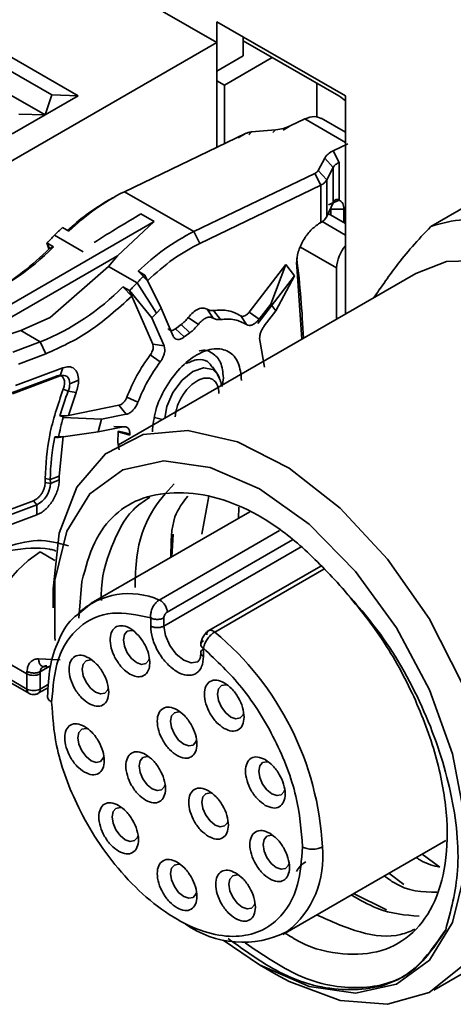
# Model space of a CAD drawing. Header units: millimetres. Extents: x 0 to 420, y 0 to 297.
# Tile 84 of 119: x 300.04 to 304.68, y 104.65 to 115.21. Entities that reach past the tile are written whole.
import ezdxf

# ---------------------------------------------------------------- set-up
doc = ezdxf.new("R2010")
doc.units = ezdxf.units.MM

msp = doc.modelspace()

# ---------------------------------------------------------------- linework, layer by layer
at = {"color": 7, "linetype": 'Continuous', "lineweight": 35}
for p, q in [((300.639, 115.8333), (302.148, 114.9622)), ((303.5268, 114.3907), (302.148, 115.1867)), ((302.148, 115.1867), (302.148, 114.9622)), ((302.148, 114.9622), (297.3396, 112.1864)), ((299.6377, 114.9826), (300.663, 114.3907)), ((302.148, 114.9622), (302.148, 113.8399)), ((302.4308, 115.0234), (302.4308, 114.8193)), ((303.4561, 114.3907), (302.4308, 114.9826)), ((300.3802, 114.4009), (299.567, 114.8704)), ((299.2842, 114.7785), (300.3095, 114.1866)), ((302.4308, 114.8193), (302.148, 114.656)), ((302.7428, 114.8025), (302.2294, 114.5061)), ((302.148, 114.5531), (302.2294, 114.5061)), ((302.2294, 114.5061), (302.2294, 113.8791)), ((303.2194, 114.1616), (303.2194, 114.5273)), ((300.3802, 114.4009), (300.3095, 114.1866)), ((300.663, 114.3907), (300.3095, 114.1866)), ((300.663, 114.3907), (300.3802, 114.4009)), ((303.5268, 112.0539), (303.5268, 114.3907)), ((300.3095, 114.1866), (299.9559, 113.9825)), ((300.3095, 114.1866), (300.0266, 114.1968)), ((302.9352, 114.0687), (303.0908, 114.1435)), ((303.5268, 114.0009), (303.2667, 114.1511)), ((302.4895, 113.9753), (302.5213, 114.0043)), ((302.5213, 114.0043), (302.7783, 114.0283)), ((302.7783, 114.0283), (302.7465, 113.9993)), ((302.9352, 114.0687), (302.8586, 114.0247)), ((302.454, 113.987), (301.1581, 113.3641)), ((302.3774, 113.9431), (302.454, 113.987)), ((303.5504, 113.8781), (303.3948, 113.8033)), ((303.3948, 113.8033), (303.4596, 113.6777)), ((303.3042, 113.7247), (303.2353, 113.5921)), ((303.3949, 113.625), (303.3042, 113.7247)), ((303.2353, 113.5921), (303.326, 113.4924)), ((303.326, 113.4924), (303.3949, 113.625)), ((303.3949, 113.246), (303.3949, 113.625)), ((303.4596, 113.6777), (303.4596, 113.2716)), ((303.1965, 113.5584), (301.9006, 112.9355)), ((303.2613, 113.4328), (303.1965, 113.5584)), ((303.326, 113.0977), (303.326, 113.4924)), ((303.2613, 113.4328), (301.9654, 112.8099)), ((303.2613, 113.033), (303.2613, 113.4328)), ((304.4396, 112.9898), (305.2174, 113.4389)), ((301.034, 113.2985), (300.9633, 113.2577)), ((301.9006, 112.9355), (301.1581, 113.3641)), ((303.4596, 113.2716), (303.3429, 113.2238)), ((303.3949, 113.246), (303.326, 113.0977)), ((303.3677, 113.114), (303.3677, 113.176)), ((303.5091, 113.176), (303.5091, 113.0324)), ((301.3348, 113.1251), (301.4762, 113.0435)), ((303.5268, 113.0221), (303.3408, 113.1295)), ((301.4762, 113.0435), (298.936, 111.5771)), ((300.5651, 112.94), (300.4944, 112.9808)), ((301.4762, 113.0435), (301.0847, 112.6767)), ((303.2613, 113.033), (303.2498, 113.0264)), ((303.2613, 113.033), (303.2501, 113.0265)), ((300.4103, 112.8966), (300.7175, 112.7192)), ((301.9654, 112.8099), (301.9006, 112.9355)), ((300.3993, 112.7734), (300.3286, 112.8142)), ((300.3549, 112.7535), (300.3286, 112.8142)), ((300.3286, 112.8142), (300.3501, 112.75)), ((300.3549, 112.7535), (300.3993, 112.7734)), ((301.0847, 112.6767), (299.2224, 111.6016)), ((301.0847, 112.6767), (300.9869, 112.5637)), ((300.3624, 112.0168), (300.9869, 112.5637)), ((300.9869, 112.5637), (301.2942, 112.3863)), ((302.4937, 112.0709), (302.8886, 112.582)), ((302.8886, 112.582), (302.7253, 112.1572)), ((302.8886, 112.582), (302.9819, 112.4624)), ((303.0046, 112.5605), (303.0024, 112.5977)), ((303.0046, 112.5605), (303.06, 111.7844)), ((303.4315, 112.5465), (303.4315, 111.9988)), ((304.2782, 112.4876), (301.0962, 110.6507)), ((301.3783, 112.4705), (301.3076, 112.5114)), ((301.3076, 112.5114), (301.4046, 112.4098)), ((301.5517, 112.1138), (301.3783, 112.4705)), ((302.9819, 112.4624), (302.5869, 111.9513)), ((302.7813, 112.0854), (302.9819, 112.4624)), ((301.2124, 112.3039), (301.1417, 112.3448)), ((301.1417, 112.3448), (301.2388, 112.2432)), ((301.2942, 112.3863), (301.5011, 112.0628)), ((301.4525, 112.013), (301.2124, 112.3039)), ((301.2124, 112.3039), (301.2388, 112.2432)), ((301.2388, 112.2432), (301.4622, 111.7282)), ((301.5517, 112.1138), (301.5011, 112.0628)), ((301.6818, 111.8137), (301.5517, 112.1138)), ((302.108, 112.0096), (302.0455, 112.1034)), ((302.7253, 112.1572), (302.6007, 111.9959)), ((302.7813, 112.0854), (302.7253, 112.1572)), ((300.0482, 111.8747), (300.3624, 112.0168)), ((301.5011, 112.0628), (301.4525, 112.013)), ((301.4525, 112.013), (301.5834, 111.7113)), ((301.8431, 112.0159), (301.9506, 111.9416)), ((302.1131, 112.0903), (302.1892, 111.9938)), ((302.467, 111.9395), (302.4045, 112.0333)), ((302.4937, 112.0709), (302.6007, 111.9959)), ((302.6566, 111.9242), (302.7813, 112.0854)), ((301.7051, 111.8946), (301.7664, 111.9405)), ((301.7051, 111.8946), (301.8001, 111.8073)), ((301.8586, 111.851), (301.7664, 111.9405)), ((299.2224, 111.6016), (300.0482, 111.8747)), ((300.0482, 111.8747), (300.2578, 111.7537)), ((301.8586, 111.851), (301.8001, 111.8073)), ((302.6134, 111.7517), (302.6065, 111.7912)), ((300.2578, 111.7537), (299.9631, 111.6436)), ((300.3163, 111.6254), (300.2578, 111.7537)), ((301.4672, 111.7008), (301.4622, 111.7282)), ((301.4622, 111.7282), (301.5834, 111.7113)), ((301.5834, 111.7113), (301.591, 111.6702)), ((302.6606, 111.4818), (302.6134, 111.7517)), ((300.0232, 111.5159), (300.3163, 111.6254)), ((301.5425, 111.5393), (301.4349, 111.6136)), ((299.991, 111.2862), (300.5, 111.4764)), ((300.4705, 111.3882), (300.5, 111.4764)), ((302.1554, 111.4075), (302.1037, 111.4874)), ((300.43, 111.3867), (299.9306, 111.2001)), ((299.9602, 111.1976), (300.4705, 111.3882)), ((302.1787, 111.356), (302.1573, 111.4045)), ((302.2041, 111.2768), (302.2187, 111.3696)), ((300.5735, 111.3059), (300.6679, 111.3422)), ((300.5572, 111.2253), (300.5038, 111.2481)), ((300.6415, 111.2112), (300.5572, 111.2253)), ((300.6415, 111.2112), (300.5592, 110.9664)), ((301.184, 111.1598), (301.3032, 111.1067)), ((300.5592, 110.9664), (301.1002, 111.0737)), ((301.1002, 111.0737), (301.1776, 110.9775)), ((300.4685, 110.9607), (300.5592, 110.9664)), ((300.4919, 110.9531), (300.4685, 110.9607)), ((300.4919, 110.9531), (300.5592, 110.9664)), ((300.5043, 110.9438), (300.4919, 110.9531)), ((300.9122, 110.9249), (300.5043, 110.9438)), ((301.1776, 110.9775), (300.9122, 110.9249)), ((300.9122, 110.9249), (300.8791, 110.7894)), ((300.8791, 110.7894), (301.1444, 110.842)), ((301.045, 110.8479), (301.1444, 110.842)), ((300.5041, 110.7407), (300.4134, 110.7349)), ((300.4367, 110.7273), (300.4134, 110.7349)), ((300.8791, 110.7894), (300.4515, 110.7275)), ((300.5041, 110.7407), (300.4597, 110.3134)), ((301.0873, 110.6756), (301.0932, 110.788)), ((301.0932, 110.788), (301.0937, 110.7984)), ((301.2167, 110.7521), (301.0932, 110.788)), ((301.2175, 110.7678), (301.0937, 110.7984)), ((301.2175, 110.7678), (301.2167, 110.7521)), ((300.4367, 110.7273), (300.4515, 110.7275)), ((301.1014, 110.595), (301.0873, 110.6756)), ((300.4597, 110.3134), (300.3653, 110.2771)), ((300.4597, 110.3134), (300.4601, 110.2752)), ((300.3095, 110.2878), (300.3099, 110.246)), ((300.3095, 110.2878), (300.3653, 110.2771)), ((300.3099, 110.246), (300.3657, 110.2368)), ((300.3657, 110.2368), (300.4601, 110.2752)), ((300.4601, 110.2752), (300.4602, 110.2696)), ((301.988, 109.6915), (302.0635, 110.0993)), ((296.6032, 108.713), (300.1855, 110.0516)), ((300.2194, 110.0071), (299.7695, 109.8389)), ((300.1855, 110.0516), (300.2194, 110.0071)), ((300.2216, 109.9007), (300.2194, 110.0071)), ((300.2216, 109.9007), (299.773, 109.733)), ((302.5009, 109.9317), (300.804, 108.9521)), ((302.3834, 109.9817), (302.3804, 109.8621)), ((301.6819, 109.6932), (301.6669, 109.4502)), ((300.4058, 109.5206), (300.4249, 109.5095)), ((303.2606, 109.3505), (302.0611, 108.658)), ((300.6715, 108.7923), (300.7038, 109.1864)), ((300.397, 109.1055), (300.397, 108.9014)), ((300.8054, 108.9529), (300.6587, 108.8315)), ((301.44, 108.7954), (301.44, 108.7077)), ((301.5815, 108.7077), (301.5815, 108.7954)), ((299.6554, 108.4607), (300.115, 108.1954)), ((302.0057, 108.3811), (302.0057, 108.4689)), ((300.2376, 108.3559), (300.4718, 108.3439)), ((300.2376, 108.3559), (300.2413, 108.3295)), ((300.115, 108.0321), (299.6554, 108.2974)), ((299.6761, 108.2516), (300.1357, 107.9863)), ((300.115, 108.0321), (300.115, 108.1954)), ((300.2564, 108.1954), (300.2568, 108.2184)), ((300.2564, 108.1954), (300.2564, 108.0321)), ((300.2568, 108.2184), (300.2585, 108.2279)), ((300.2951, 108.2743), (300.2768, 108.2638)), ((300.278, 108.2761), (300.3649, 108.2668)), ((300.2912, 108.2721), (300.2948, 108.2717)), ((300.2357, 107.9863), (300.3442, 108.0489)), ((304.4709, 104.8049), (307.6529, 106.6418)), ((302.8539, 105.4013), (304.6005, 106.4096)), ((304.3459, 106.2626), (304.5361, 106.124)), ((303.9899, 106.0571), (304.1504, 105.9362)), ((303.6138, 105.84), (303.9647, 105.6638)), ((302.6064, 105.0743), (302.7831, 104.9722))]:
    msp.add_line(p, q, dxfattribs=at)
at = {"color": 8, "linetype": 'Continuous', "lineweight": 35}
for p, q in [((303.0908, 114.1435), (303.5268, 113.8918)), ((303.3677, 113.176), (303.3635, 113.1785)), ((303.2778, 113.0435), (303.5268, 112.8997)), ((303.0439, 112.7702), (303.4315, 112.5465)), ((303.0043, 112.6099), (303.0046, 112.5605)), ((301.4797, 110.943), (301.5657, 110.9218)), ((302.8201, 109.7305), (301.5316, 108.9867)), ((302.9592, 109.6325), (301.6168, 108.8576)), ((300.4127, 109.4116), (300.2565, 109.5018)), ((303.0513, 109.5562), (301.5815, 108.7077)), ((302.1263, 108.6434), (303.2941, 109.3175)), ((300.3701, 108.2838), (300.2568, 108.2184)), ((300.3361, 108.0781), (300.2564, 108.0321))]:
    msp.add_line(p, q, dxfattribs=at)
at = {"color": 7, "linetype": 'Continuous', "lineweight": 35, "flags": 128}
for points in [[(303.3671, 113.1863), (303.3673, 113.1846), (303.3677, 113.176)], [(303.5091, 113.176), (303.4384, 113.176), (303.3925, 113.176), (303.3677, 113.176)], [(304.2782, 112.4876), (304.6098, 112.6153), (305.1193, 112.63), (305.6779, 112.4665), (306.2532, 112.1344), (306.8118, 111.6529), (307.3212, 111.0501), (307.7518, 110.3609), (308.0786, 109.6255), (308.2827, 108.8866), (308.352, 108.187)], [(300.5735, 111.3059), (300.5716, 111.3298), (300.566, 111.3508), (300.5568, 111.3683), (300.5444, 111.3816), (300.529, 111.3905), (300.5112, 111.3946), (300.4915, 111.3939), (300.4705, 111.3882)], [(302.1554, 111.4075), (302.1691, 111.3823), (302.1778, 111.3599)], [(302.7831, 104.9722), (302.9223, 104.8965), (303.468, 104.6926), (303.9768, 104.6523), (304.4212, 104.7778), (304.7774, 105.0624), (305.0261, 105.4906), (305.1539, 106.0395), (305.1539, 106.6793), (305.0261, 107.3757), (304.7774, 108.0911), (304.4212, 108.7869), (303.9768, 109.4256), (303.468, 109.9727), (302.9223, 110.3988), (302.3691, 110.681), (301.8383, 110.8039), (301.3584, 110.761), (300.9554, 110.5546), (300.6509, 110.1957), (300.4614, 109.7039), (300.397, 109.1055), (300.397, 109.1055)], [(302.6068, 110.1774), (302.0779, 110.4086), (301.5799, 110.478), (301.1414, 110.3816), (300.7882, 110.1251), (300.5406, 109.7233), (300.4132, 109.1996), (300.4132, 108.5845), (300.4166, 108.5512)], [(302.2154, 105.3403), (302.6068, 105.074), (303.1356, 104.8429), (303.6337, 104.7735), (304.0721, 104.8699), (304.4253, 105.1264), (304.6729, 105.5281), (304.8004, 106.0518), (304.8004, 106.667), (304.6729, 107.3378), (304.4253, 108.0254), (304.0721, 108.6898), (303.6337, 109.2923), (303.1356, 109.798), (302.6068, 110.1774), (302.6068, 110.1774)], [(301.2887, 108.3149), (301.2346, 108.3586), (301.1887, 108.4205), (301.158, 108.4912), (301.1473, 108.5599), (301.158, 108.6162), (301.1887, 108.6515), (301.2346, 108.6604), (301.2582, 108.6553)], [(300.8489, 107.9986), (300.7948, 108.0423), (300.7489, 108.1041), (300.7183, 108.1748), (300.7075, 108.2435), (300.7183, 108.2998), (300.7489, 108.3351), (300.7948, 108.344), (300.8114, 108.341)], [(301.4263, 108.361), (301.4194, 108.3403), (301.3887, 108.305), (301.3428, 108.2961), (301.2887, 108.3149)], [(300.9858, 108.0418), (300.9796, 108.024), (300.9489, 107.9887), (300.903, 107.9798), (300.8489, 107.9986)], [(302.2985, 107.732), (302.2443, 107.7757), (302.1985, 107.8376), (302.1678, 107.9083), (302.157, 107.977), (302.1678, 108.0332), (302.1985, 108.0685), (302.2443, 108.0774), (302.2609, 108.0744)], [(301.7936, 107.4421), (301.7395, 107.4858), (301.6936, 107.5476), (301.6629, 107.6183), (301.6522, 107.687), (301.6629, 107.7433), (301.6936, 107.7786), (301.7395, 107.7875), (301.756, 107.7845)], [(302.4351, 107.7742), (302.4291, 107.7574), (302.3985, 107.7221), (302.3526, 107.7132), (302.2985, 107.732)], [(300.8021, 107.2639), (300.7479, 107.3076), (300.7021, 107.3695), (300.6714, 107.4402), (300.6606, 107.5089), (300.6714, 107.5652), (300.7021, 107.6004), (300.7479, 107.6094), (300.7645, 107.6064)], [(301.9305, 107.4853), (301.9242, 107.4675), (301.8936, 107.4322), (301.8477, 107.4233), (301.7936, 107.4421)], [(300.9389, 107.3072), (300.9327, 107.2893), (300.9021, 107.254), (300.8562, 107.2451), (300.8021, 107.2639)], [(301.4568, 106.9629), (301.4027, 107.0065), (301.3568, 107.0684), (301.3261, 107.1391), (301.3154, 107.2078), (301.3261, 107.2641), (301.3568, 107.2994), (301.4027, 107.3083), (301.4192, 107.3053)], [(302.7383, 106.9079), (302.6841, 106.9516), (302.6383, 107.0134), (302.6076, 107.0841), (302.5968, 107.1528), (302.6076, 107.2091), (302.6383, 107.2444), (302.6841, 107.2533), (302.7007, 107.2503)], [(301.5937, 107.0061), (301.5874, 106.9883), (301.5568, 106.953), (301.5109, 106.9441), (301.4568, 106.9629)], [(302.8751, 106.9511), (302.8689, 106.9333), (302.8383, 106.898), (302.7924, 106.8891), (302.7383, 106.9079)], [(302.1304, 106.574), (302.0763, 106.6177), (302.0304, 106.6796), (301.9997, 106.7502), (301.989, 106.819), (301.9997, 106.8752), (302.0304, 106.9105), (302.0763, 106.9194), (302.0928, 106.9164)], [(301.1676, 106.4166), (301.1135, 106.4603), (301.0676, 106.5222), (301.037, 106.5928), (301.0262, 106.6615), (301.037, 106.7178), (301.0676, 106.7531), (301.1135, 106.762), (301.1301, 106.759)], [(302.2673, 106.6172), (302.261, 106.5994), (302.2304, 106.5641), (302.1845, 106.5552), (302.1304, 106.574)], [(301.3045, 106.4598), (301.2983, 106.442), (301.2676, 106.4067), (301.2218, 106.3978), (301.1676, 106.4166)], [(302.7851, 106.1192), (302.731, 106.1628), (302.6851, 106.2247), (302.6544, 106.2954), (302.6437, 106.3641), (302.6544, 106.4204), (302.6851, 106.4557), (302.731, 106.4646), (302.7476, 106.4616)], [(301.7936, 105.809), (301.7395, 105.8527), (301.6936, 105.9146), (301.6629, 105.9852), (301.6522, 106.054), (301.6629, 106.1102), (301.6936, 106.1455), (301.7395, 106.1544), (301.756, 106.1514)], [(302.922, 106.1624), (302.9158, 106.1445), (302.8851, 106.1093), (302.8392, 106.1003), (302.7851, 106.1192)], [(302.4195, 105.6939), (302.3654, 105.7376), (302.3195, 105.7995), (302.2889, 105.8701), (302.2781, 105.9388), (302.2889, 105.9951), (302.3195, 106.0304), (302.3654, 106.0393), (302.3843, 106.0357)], [(301.9305, 105.8522), (301.9242, 105.8344), (301.8936, 105.7991), (301.8477, 105.7902), (301.7936, 105.809)], [(302.5564, 105.7371), (302.5502, 105.7193), (302.5195, 105.684), (302.4736, 105.6751), (302.4195, 105.6939)]]:
    msp.add_lwpolyline(points, dxfattribs=at)
at = {"color": 8, "linetype": 'Continuous', "lineweight": 35, "flags": 128}
for points in [[(301.5913, 110.9365), (301.6136, 111.0616), (301.6788, 111.2119), (301.7763, 111.3434), (301.8914, 111.4362), (302.0064, 111.4762), (302.104, 111.4573), (302.1554, 111.4075)], [(301.5815, 108.7077), (301.5976, 108.6046), (301.6436, 108.4986), (301.7124, 108.4058), (301.7936, 108.3403), (301.8748, 108.3121), (301.9436, 108.3254), (301.9457, 108.3267)]]:
    msp.add_lwpolyline(points, dxfattribs=at)
at = {"color": 7, "linetype": 'Continuous', "lineweight": 35}
for centre, radius, start, end in [((303.2924, 114.1185), 0.3176, 42.43643, 58.97648), ((302.1975, 111.2845), 2.3249, 116.55619, 134.59835), ((303.4958, 113.1988), 0.1114, 143.16262, 154.89773), ((302.1419, 111.2557), 2.3231, 120.4861, 133.23192), ((303.1902, 113.1689), 0.1534, 297.64142, 332.3528), ((304.929, 111.5484), 1.5222, 81.46454, 108.75463), ((302.584, 110.8091), 3.0137, 133.89548, 136.15841), ((297.8105, 115.3936), 3.6048, 314.31019, 316.15498), ((302.94, 110.8559), 2.3249, 116.55619, 134.59835), ((298.5339, 114.6066), 2.6154, 292.04048, 315.49719), ((298.2138, 114.9029), 3.0338, 300.46369, 314.88904), ((303.8166, 112.5284), 0.3855, 138.73104, 177.31188), ((292.7464, 111.3708), 10.3374, 2.3416, 7.12401), ((303.4679, 110.2988), 3.0137, 133.89548, 136.15841), ((299.2764, 114.178), 2.6154, 292.04048, 315.49719), ((298.6942, 114.8835), 3.6049, 314.31024, 316.15493), ((300.3447, 111.3103), 0.2289, 338.20736, 358.91192), ((303.5451, 110.0768), 3.201, 158.97369, 163.97018), ((303.2533, 110.158), 2.8591, 164.04841, 168.51028), ((302.6985, 110.2635), 2.3332, 168.34263, 179.66566), ((300.1047, 110.2416), 0.2611, 296.06916, 358.9429), ((302.2868, 110.277), 1.9215, 179.99669, 181.19938), ((300.9603, 108.4013), 1.3063, 122.60552, 177.39454), ((300.0723, 106.176), 3.2104, 2.9259, 50.22344), ((300.9391, 108.1953), 0.8241, 178.17784, 179.99161), ((300.1857, 108.3319), 0.1537, 242.60974, 297.39095), ((300.1857, 108.1685), 0.1537, 242.60974, 297.39095), ((302.4243, 106.3797), 1.0615, 234.75424, 296.73062)]:
    msp.add_arc(centre, radius, start, end, dxfattribs=at)
at = {"color": 8, "linetype": 'Continuous', "lineweight": 35}
for centre, radius, start, end in [((301.2065, 108.2479), 0.8071, 66.2458, 131.96459), ((300.1644, 108.0269), 0.0497, 173.96105, 234.7585), ((300.2064, 108.0271), 0.0503, 305.7024, 5.62541), ((302.2682, 106.2267), 1.0166, 308.55112, 6.38985)]:
    msp.add_arc(centre, radius, start, end, dxfattribs=at)
at = {"color": 7, "linetype": 'Continuous', "lineweight": 35}
msp.add_ellipse((300.1683, 112.0838), major_axis=(1.8834, 1.3349), ratio=0.1025102, start_param=0.832376, end_param=1.1368552, dxfattribs=at)
for points, knots in [([(303.266, 114.1483), (303.2424, 114.1589), (303.1922, 114.1813), (303.1259, 114.1566), (303.0908, 114.1435)], [0, 0, 0, 0, 0.4704515, 1, 1, 1, 1]), ([(302.4541, 113.987), (302.464, 113.9911), (302.4838, 113.9994), (302.5088, 114.0027), (302.5213, 114.0043)], [0, 0, 0, 0, 0.4998894, 1, 1, 1, 1]), ([(302.7783, 114.0284), (302.8074, 114.0321), (302.8658, 114.0397), (302.912, 114.059), (302.9352, 114.0687)], [0, 0, 0, 0, 0.4987377, 1, 1, 1, 1]), ([(303.3949, 113.8033), (303.3746, 113.7921), (303.3339, 113.7697), (303.3142, 113.7398), (303.3042, 113.7247)], [0, 0, 0, 0, 0.4971836, 1, 1, 1, 1]), ([(303.2353, 113.5921), (303.2311, 113.5857), (303.2226, 113.5729), (303.2052, 113.5633), (303.1965, 113.5584)], [0, 0, 0, 0, 0.5001819, 1, 1, 1, 1]), ([(303.4596, 113.6777), (303.4451, 113.6702), (303.4162, 113.6551), (303.402, 113.635), (303.3949, 113.625)], [0, 0, 0, 0, 0.50000409, 1, 1, 1, 1]), ([(303.326, 113.4924), (303.3189, 113.4812), (303.3047, 113.4589), (303.2758, 113.4415), (303.2613, 113.4328)], [0, 0, 0, 0, 0.500004, 1, 1, 1, 1]), ([(303.4596, 113.2716), (303.4549, 113.2748), (303.446, 113.2809), (303.4316, 113.2827), (303.4179, 113.2782), (303.4104, 113.2698), (303.4066, 113.2656)], [0, 0, 0, 0, 0.26965535, 0.51792405, 0.75687819, 1, 1, 1, 1]), ([(303.4596, 113.2716), (303.4669, 113.2676), (303.4816, 113.2597), (303.497, 113.2379), (303.5072, 113.2102), (303.5085, 113.1874), (303.5091, 113.176)], [0, 0, 0, 0, 0.2499989, 0.4999984, 0.7500014, 1, 1, 1, 1]), ([(303.0024, 112.5977), (303.0061, 112.6373), (303.0135, 112.7165), (303.0707, 112.844), (303.1526, 112.9573), (303.2174, 113.0034), (303.2498, 113.0264)], [0, 0, 0, 0, 0.2499999, 0.49999941, 0.75000021, 1, 1, 1, 1]), ([(304.4396, 112.9898), (304.3715, 112.9176), (304.1623, 112.6957), (303.9859, 112.4529), (303.8667, 112.2809), (303.8312, 112.2296)], [0, 0, 0, 0, 0.25288089, 0.7772045, 1, 1, 1, 1]), ([(301.4046, 112.4098), (301.4964, 112.4919), (301.68, 112.6559), (301.8703, 112.7586), (301.9654, 112.8099)], [0, 0, 0, 0, 0.5000001, 1, 1, 1, 1]), ([(301.2388, 112.2432), (301.0874, 112.1076), (300.7846, 111.8362), (300.4724, 111.6957), (300.3163, 111.6254)], [0, 0, 0, 0, 0.5000001, 1, 1, 1, 1]), ([(301.8431, 112.0159), (301.8597, 112.0352), (301.8928, 112.0737), (301.9493, 112.1082), (302.0037, 112.1217), (302.0316, 112.1095), (302.0455, 112.1034)], [0, 0, 0, 0, 0.2499999, 0.4999999, 0.7499997, 1, 1, 1, 1]), ([(302.0455, 112.1034), (302.0555, 112.0982), (302.0754, 112.0877), (302.1005, 112.0894), (302.1131, 112.0903)], [0, 0, 0, 0, 0.5000008, 1, 1, 1, 1]), ([(301.7664, 111.9405), (301.78, 111.9509), (301.8071, 111.9718), (301.8311, 112.0012), (301.8431, 112.0159)], [0, 0, 0, 0, 0.4999997, 1, 1, 1, 1]), ([(302.108, 112.0096), (302.0972, 112.0143), (302.0755, 112.0238), (302.0332, 112.0134), (301.9892, 111.9866), (301.9635, 111.9566), (301.9506, 111.9416)], [0, 0, 0, 0, 0.2500013, 0.5000002, 0.7499995, 1, 1, 1, 1]), ([(302.1892, 111.9938), (302.1741, 111.9928), (302.1439, 111.9908), (302.12, 112.0033), (302.108, 112.0096)], [0, 0, 0, 0, 0.5000005, 1, 1, 1, 1]), ([(302.1131, 112.0903), (302.1674, 112.0939), (302.2759, 112.1011), (302.3617, 112.0559), (302.4045, 112.0333)], [0, 0, 0, 0, 0.5000007, 1, 1, 1, 1]), ([(302.467, 111.9395), (302.4261, 111.9611), (302.3444, 112.0042), (302.2409, 111.9973), (302.1892, 111.9938)], [0, 0, 0, 0, 0.4999997, 1, 1, 1, 1]), ([(302.4045, 112.0333), (302.4107, 112.0306), (302.4229, 112.0252), (302.4468, 112.0308), (302.4717, 112.0457), (302.4863, 112.0625), (302.4937, 112.0709)], [0, 0, 0, 0, 0.2500021, 0.5000013, 0.7500019, 1, 1, 1, 1]), ([(302.6007, 111.9959), (302.5897, 111.9834), (302.5677, 111.9582), (302.5304, 111.9359), (302.4946, 111.9273), (302.4762, 111.9354), (302.467, 111.9395)], [0, 0, 0, 0, 0.2500002, 0.4999997, 0.7500002, 1, 1, 1, 1]), ([(301.6263, 111.8989), (301.63, 111.8927), (301.6376, 111.8803), (301.6573, 111.8743), (301.6807, 111.878), (301.697, 111.889), (301.7051, 111.8946)], [0, 0, 0, 0, 0.25, 0.4999992, 0.7499997, 1, 1, 1, 1]), ([(301.9506, 111.9416), (301.9362, 111.924), (301.9074, 111.8887), (301.8749, 111.8636), (301.8586, 111.851)], [0, 0, 0, 0, 0.4999995, 1, 1, 1, 1]), ([(302.6065, 111.7912), (302.6072, 111.8019), (302.6085, 111.8234), (302.619, 111.8585), (302.6348, 111.8932), (302.6494, 111.9138), (302.6566, 111.9242)], [0, 0, 0, 0, 0.2499999, 0.4999963, 0.7499969, 1, 1, 1, 1]), ([(301.8001, 111.8073), (301.7879, 111.799), (301.7635, 111.7824), (301.7285, 111.7768), (301.6988, 111.7859), (301.6875, 111.8045), (301.6818, 111.8137)], [0, 0, 0, 0, 0.2499997, 0.4999987, 0.7499987, 1, 1, 1, 1]), ([(301.4349, 111.6136), (301.4396, 111.6204), (301.449, 111.634), (301.4592, 111.6568), (301.466, 111.6797), (301.4668, 111.6938), (301.4672, 111.7008)], [0, 0, 0, 0, 0.2500027, 0.4999994, 0.7499979, 1, 1, 1, 1]), ([(301.4585, 110.7879), (301.4657, 110.8642), (301.4801, 111.0167), (301.5904, 111.2639), (301.7482, 111.4776), (301.9358, 111.629), (302.1235, 111.6942), (302.2812, 111.6627), (302.3916, 111.543), (302.406, 111.407), (302.4131, 111.339)], [0, 0, 0, 0, 0.12500014, 0.25000011, 0.37499994, 0.50000003, 0.62500008, 0.74999991, 0.87499986, 1, 1, 1, 1]), ([(301.4349, 111.6136), (301.3849, 111.5421), (301.2849, 111.3991), (301.2176, 111.2396), (301.184, 111.1598)], [0, 0, 0, 0, 0.4999995, 1, 1, 1, 1]), ([(301.591, 111.6702), (301.5903, 111.6596), (301.5891, 111.6385), (301.5789, 111.6041), (301.5637, 111.57), (301.5495, 111.5495), (301.5425, 111.5393)], [0, 0, 0, 0, 0.2500027, 0.5000017, 0.7499988, 1, 1, 1, 1]), ([(302.2187, 111.3696), (302.2127, 111.428), (302.2006, 111.5448), (302.1051, 111.6397), (302.0175, 111.6763), (301.9632, 111.6569), (301.961, 111.6561)], [0, 0, 0, 0, 0.3286271, 0.6572516, 0.9858779, 1, 1, 1, 1]), ([(300.5, 111.4764), (300.5229, 111.4821), (300.5687, 111.4936), (300.6232, 111.47), (300.6607, 111.4201), (300.6655, 111.3681), (300.6679, 111.3422)], [0, 0, 0, 0, 0.2500005, 0.4999992, 0.7500006, 1, 1, 1, 1]), ([(301.5425, 111.5393), (301.4948, 111.4712), (301.3994, 111.3348), (301.3353, 111.1827), (301.3032, 111.1067)], [0, 0, 0, 0, 0.4999996, 1, 1, 1, 1]), ([(301.8206, 111.5216), (301.8609, 111.5392), (301.9444, 111.5756), (302.0464, 111.5578), (302.0839, 111.504), (302.0997, 111.4813)], [0, 0, 0, 0, 0.3502997, 0.7256822, 1, 1, 1, 1]), ([(300.5177, 111.3167), (300.5164, 111.3302), (300.5139, 111.3573), (300.4944, 111.3834), (300.4659, 111.3957), (300.442, 111.3897), (300.43, 111.3867)], [0, 0, 0, 0, 0.24999954, 0.49999996, 0.75000058, 1, 1, 1, 1]), ([(301.7016, 110.9494), (301.7069, 110.9854), (301.7181, 111.0602), (301.7759, 111.1793), (301.8557, 111.2795), (301.9452, 111.3462), (302.0334, 111.374), (302.1093, 111.3567), (302.1612, 111.2961), (302.1677, 111.2306), (302.1708, 111.1991)], [0, 0, 0, 0, 0.1203018, 0.2499995, 0.3796965, 0.4999998, 0.6203031, 0.7500001, 0.8796973, 1, 1, 1, 1]), ([(300.5038, 111.2481), (300.5078, 111.26), (300.5159, 111.2838), (300.5171, 111.3057), (300.5177, 111.3167)], [0, 0, 0, 0, 0.5000019, 1, 1, 1, 1]), ([(300.6679, 111.3422), (300.6668, 111.3212), (300.6645, 111.2794), (300.6492, 111.2339), (300.6415, 111.2112)], [0, 0, 0, 0, 0.4999991, 1, 1, 1, 1]), ([(302.1953, 111.2777), (302.1953, 111.2778), (302.1977, 111.3037), (302.1903, 111.3303), (302.1803, 111.3525), (302.1787, 111.356)], [0, 0, 0, 0, 0.00514733, 0.84391487, 1, 1, 1, 1]), ([(300.5038, 111.2481), (300.4475, 111.0816), (300.335, 110.7485), (300.318, 110.4414), (300.3095, 110.2878)], [0, 0, 0, 0, 0.4999992, 1, 1, 1, 1]), ([(301.1002, 111.0737), (301.1082, 111.0763), (301.1241, 111.0814), (301.1484, 111.1017), (301.1699, 111.1285), (301.1793, 111.1494), (301.184, 111.1598)], [0, 0, 0, 0, 0.2500007, 0.4999982, 0.7499968, 1, 1, 1, 1]), ([(301.3032, 111.1067), (301.2962, 111.091), (301.2822, 111.0597), (301.2499, 111.0195), (301.2135, 110.9891), (301.1895, 110.9814), (301.1776, 110.9775)], [0, 0, 0, 0, 0.2499977, 0.4999989, 0.749999, 1, 1, 1, 1]), ([(301.1444, 110.842), (301.1546, 110.8429), (301.1751, 110.8445), (301.1985, 110.8298), (301.2144, 110.8045), (301.2165, 110.7801), (301.2175, 110.7678)], [0, 0, 0, 0, 0.25000423, 0.50000414, 0.75000557, 1, 1, 1, 1]), ([(300.1855, 110.0516), (300.1932, 110.0551), (300.2087, 110.062), (300.232, 110.08), (300.2538, 110.1025), (300.2733, 110.129), (300.2894, 110.158), (300.3013, 110.1882), (300.3088, 110.2184), (300.3096, 110.2368), (300.3099, 110.246)], [0, 0, 0, 0, 0.1249996, 0.2499987, 0.3749969, 0.4999971, 0.6249959, 0.7499968, 0.8749993, 1, 1, 1, 1]), ([(300.4602, 110.2696), (300.4593, 110.252), (300.4574, 110.2168), (300.4425, 110.1594), (300.4195, 110.1021), (300.3886, 110.047), (300.3515, 109.9969), (300.31, 109.9544), (300.2658, 109.9205), (300.2363, 109.9073), (300.2216, 109.9007)], [0, 0, 0, 0, 0.1250016, 0.2499994, 0.3749996, 0.5000001, 0.6250002, 0.7500002, 0.875, 1, 1, 1, 1]), ([(301.2728, 109.1213), (301.2754, 109.2321), (301.2824, 109.5367), (301.4201, 109.9318), (301.6043, 110.1367), (301.6916, 110.2338)], [0, 0, 0, 0, 0.2312279, 0.6358349, 1, 1, 1, 1]), ([(300.7038, 109.1864), (300.7429, 109.3322), (300.8189, 109.616), (301.047, 109.9198), (301.3556, 110.1017), (301.7347, 110.1544), (302.151, 110.0995), (302.5858, 109.9153), (303.0242, 109.6092), (303.2965, 109.3241), (303.4364, 109.1776)], [0, 0, 0, 0, 0.1283842, 0.2499581, 0.371551, 0.4999881, 0.6283377, 0.749896, 0.8715055, 1, 1, 1, 1]), ([(301.6571, 109.4446), (301.6575, 109.6021), (301.6582, 109.8743), (301.7845, 110.0325), (301.8378, 110.0991)], [0, 0, 0, 0, 0.57862975, 1, 1, 1, 1]), ([(300.9122, 108.9799), (300.9115, 108.9995), (300.904, 109.2187), (301.0124, 109.5616), (301.1873, 109.9259), (301.3676, 110.0464), (301.4305, 110.0885)], [0, 0, 0, 0, 0.0372346, 0.4168806, 0.7964973, 1, 1, 1, 1]), ([(299.8518, 109.5448), (299.9809, 109.5825), (300.2391, 109.6577), (300.4526, 109.5976), (300.5593, 109.5676)], [0, 0, 0, 0, 0.5, 1, 1, 1, 1]), ([(299.9345, 109.518), (300.0837, 109.5373), (300.2534, 109.5591), (300.3895, 109.5247), (300.4058, 109.5206)], [0, 0, 0, 0, 0.8801553, 1, 1, 1, 1]), ([(303.4391, 109.1747), (303.5881, 108.9997), (303.8861, 108.6496), (304.2367, 108.0319), (304.4876, 107.3962), (304.6186, 106.7749), (304.623, 106.2116), (304.5015, 105.7422), (304.2631, 105.3985), (303.9239, 105.2003), (303.5064, 105.1738), (303.1446, 105.2501), (302.9312, 105.3826), (302.8782, 105.4154)], [0, 0, 0, 0, 0.0968143, 0.1936251, 0.2904299, 0.3872422, 0.4840549, 0.58086, 0.6776699, 0.774484, 0.8712904, 0.9680979, 1, 1, 1, 1]), ([(303.4375, 109.1763), (303.5968, 108.997), (303.9596, 108.5889), (304.3984, 107.7953), (304.6878, 106.9099), (304.7702, 106.0804), (304.6546, 105.654), (304.5995, 105.4508)], [0, 0, 0, 0, 0.1649616, 0.3755946, 0.5866723, 0.8030009, 1, 1, 1, 1]), ([(301.44, 108.7954), (301.4394, 108.8062), (301.4382, 108.8285), (301.4456, 108.8694), (301.4635, 108.9148), (301.4936, 108.9594), (301.5189, 108.9775), (301.5316, 108.9867)], [0, 0, 0, 0, 0.1536486, 0.3182307, 0.5385901, 0.7682953, 1, 1, 1, 1]), ([(301.6168, 108.8576), (301.6165, 108.8638), (301.6158, 108.8763), (301.6104, 108.8966), (301.6021, 108.9169), (301.591, 108.9363), (301.5777, 108.9539), (301.5629, 108.9687), (301.5472, 108.9803), (301.5368, 108.9845), (301.5316, 108.9867)], [0, 0, 0, 0, 0.1250005, 0.2500014, 0.3749975, 0.5000019, 0.624996, 0.7499912, 0.8749909, 1, 1, 1, 1]), ([(300.6587, 108.8315), (300.639, 108.8163), (300.5505, 108.7478), (300.4464, 108.5561), (300.3517, 108.2765), (300.3407, 108.0583), (300.3354, 107.9523)], [0, 0, 0, 0, 0.090209, 0.4063261, 0.7114999, 1, 1, 1, 1]), ([(300.3794, 107.8911), (300.3935, 108.0532), (300.4226, 108.3874), (300.6578, 108.7221), (301.0066, 108.8864), (301.2984, 108.8252), (301.44, 108.7954)], [0, 0, 0, 0, 0.2421945, 0.4993762, 0.7568986, 1, 1, 1, 1]), ([(301.5815, 108.7954), (301.582, 108.8012), (301.583, 108.8126), (301.5912, 108.8312), (301.6009, 108.8447), (301.6098, 108.8531), (301.6145, 108.8561), (301.6168, 108.8576)], [0, 0, 0, 0, 0.2515067, 0.5017544, 0.7523614, 0.8741205, 1, 1, 1, 1]), ([(301.44, 108.7954), (301.4504, 108.7907), (301.471, 108.7812), (301.5107, 108.7772), (301.5505, 108.7812), (301.5711, 108.7907), (301.5815, 108.7954)], [0, 0, 0, 0, 0.2500065, 0.5000064, 0.7500046, 1, 1, 1, 1]), ([(301.3272, 108.5843), (301.3018, 108.6124), (301.2509, 108.6685), (301.1651, 108.7114), (301.0886, 108.7143), (301.0314, 108.6746), (301.0027, 108.5988), (301.007, 108.4988), (301.0423, 108.3879), (301.0866, 108.323), (301.1087, 108.2905)], [0, 0, 0, 0, 0.12499922, 0.24999792, 0.37499996, 0.49999781, 0.6249983, 0.7499979, 0.87499941, 1, 1, 1, 1]), ([(301.44, 108.7077), (301.4438, 108.6644), (301.4497, 108.5976), (301.4849, 108.5011), (301.5215, 108.4281), (301.5665, 108.3597), (301.6324, 108.2823), (301.7229, 108.2099), (301.8134, 108.1778), (301.8793, 108.1791), (301.9243, 108.1957), (301.9609, 108.2264), (301.9961, 108.2823), (302.0019, 108.3423), (302.0057, 108.3811)], [0, 0, 0, 0, 0.1197211, 0.1849702, 0.250001, 0.3152483, 0.3802792, 0.5000009, 0.6197226, 0.6849697, 0.7500006, 0.815249, 0.8802789, 1, 1, 1, 1]), ([(301.5815, 108.7077), (301.5711, 108.703), (301.5505, 108.6935), (301.5107, 108.6894), (301.471, 108.6935), (301.4504, 108.703), (301.44, 108.7077)], [0, 0, 0, 0, 0.2499954, 0.4999936, 0.7499935, 1, 1, 1, 1]), ([(302.0639, 108.6596), (302.0581, 108.6558), (302.0464, 108.6483), (302.0241, 108.6271), (301.9999, 108.5938), (301.9801, 108.548), (301.9777, 108.5201), (301.9765, 108.5061)], [0, 0, 0, 0, 0.1268496, 0.2534163, 0.5040382, 0.7526572, 1, 1, 1, 1]), ([(302.1263, 108.6434), (302.1132, 108.6345), (302.0872, 108.6167), (302.0512, 108.5756), (302.0263, 108.5342), (302.0112, 108.4978), (302.0075, 108.4783), (302.0057, 108.4689)], [0, 0, 0, 0, 0.2316, 0.4612551, 0.6815659, 0.8462398, 1, 1, 1, 1]), ([(302.1263, 108.6434), (302.1211, 108.6472), (302.1107, 108.6549), (302.095, 108.6615), (302.0801, 108.6639), (302.0668, 108.6617), (302.0557, 108.6551), (302.0475, 108.6443), (302.0421, 108.6302), (302.0414, 108.6185), (302.0411, 108.6126)], [0, 0, 0, 0, 0.1249883, 0.2499882, 0.3750033, 0.4999975, 0.6250021, 0.7499983, 0.8749993, 1, 1, 1, 1]), ([(301.218, 108.1925), (301.241, 108.1817), (301.2869, 108.1602), (301.3487, 108.1638), (301.3967, 108.1943), (301.426, 108.2507), (301.4336, 108.3266), (301.4184, 108.4139), (301.383, 108.5047), (301.3458, 108.5578), (301.3272, 108.5843)], [0, 0, 0, 0, 0.1249982, 0.2500007, 0.3749975, 0.4999995, 0.6249982, 0.7499982, 0.8749987, 1, 1, 1, 1]), ([(302.0057, 108.5505), (301.9975, 108.5445), (301.9811, 108.5326), (301.9741, 108.5097), (301.9811, 108.4867), (301.9975, 108.4748), (302.0057, 108.4689)], [0, 0, 0, 0, 0.2500039, 0.5000059, 0.7499897, 1, 1, 1, 1]), ([(301.9764, 108.422), (301.9756, 108.3997), (301.9739, 108.3546), (301.9538, 108.3352), (301.9436, 108.3254)], [0, 0, 0, 0, 0.4944749, 1, 1, 1, 1]), ([(302.0057, 108.3811), (301.9975, 108.3871), (301.9811, 108.399), (301.9741, 108.422), (301.9811, 108.4449), (301.9975, 108.4568), (302.0057, 108.4628)], [0, 0, 0, 0, 0.25001075, 0.49999826, 0.7499957, 1, 1, 1, 1]), ([(302.0057, 108.4689), (302.1474, 108.335), (302.4392, 108.0594), (302.7879, 107.4924), (303.0231, 106.8862), (303.0522, 106.5183), (303.0664, 106.3399)], [0, 0, 0, 0, 0.2431027, 0.5006239, 0.7578056, 1, 1, 1, 1]), ([(300.1154, 108.2215), (300.1176, 108.2401), (300.122, 108.2774), (300.1498, 108.3207), (300.1885, 108.3524), (300.2214, 108.3547), (300.2376, 108.3559)], [0, 0, 0, 0, 0.252348, 0.5036401, 0.7547444, 1, 1, 1, 1]), ([(300.3276, 108.2809), (300.3189, 108.2768), (300.3014, 108.2685), (300.2751, 108.2756), (300.2529, 108.2958), (300.2452, 108.3183), (300.2413, 108.3295)], [0, 0, 0, 0, 0.2500019, 0.5000022, 0.7500074, 1, 1, 1, 1]), ([(300.7782, 108.366), (300.7504, 108.3784), (300.6949, 108.4031), (300.6243, 108.3872), (300.5771, 108.3334), (300.5606, 108.2467), (300.5771, 108.1409), (300.6243, 108.0326), (300.6949, 107.9352), (300.7504, 107.8958), (300.7782, 107.8761)], [0, 0, 0, 0, 0.1249977, 0.2499987, 0.3749996, 0.5000003, 0.6250009, 0.7500019, 0.8750023, 1, 1, 1, 1]), ([(300.7782, 107.8761), (300.806, 107.8638), (300.8615, 107.8391), (300.9321, 107.8549), (300.9793, 107.9087), (300.9959, 107.9954), (300.9793, 108.1013), (300.9321, 108.2095), (300.8615, 108.3069), (300.806, 108.3463), (300.7782, 108.366)], [0, 0, 0, 0, 0.1250007, 0.2500001, 0.375, 0.4999997, 0.6249994, 0.7499994, 0.8749993, 1, 1, 1, 1]), ([(300.1154, 108.2215), (300.1258, 108.2167), (300.1464, 108.2071), (300.1861, 108.2024), (300.2259, 108.2054), (300.2465, 108.2141), (300.2568, 108.2184)], [0, 0, 0, 0, 0.2499885, 0.4999976, 0.75, 1, 1, 1, 1]), ([(300.2585, 108.2279), (300.2603, 108.2341), (300.2644, 108.2477), (300.2739, 108.2578), (300.2791, 108.2633)], [0, 0, 0, 0, 0.4514562, 1, 1, 1, 1]), ([(300.2791, 108.2633), (300.2861, 108.2685), (300.3001, 108.279), (300.3185, 108.2803), (300.3276, 108.2809)], [0, 0, 0, 0, 0.5000028, 1, 1, 1, 1]), ([(301.1087, 108.2905), (301.1259, 108.2705), (301.1603, 108.2304), (301.1987, 108.2051), (301.218, 108.1925)], [0, 0, 0, 0, 0.49999362, 1, 1, 1, 1]), ([(302.2278, 108.0995), (302.2, 108.1118), (302.1445, 108.1365), (302.0739, 108.1206), (302.0267, 108.0669), (302.0101, 107.9801), (302.0267, 107.8743), (302.0739, 107.7661), (302.1445, 107.6687), (302.2, 107.6292), (302.2278, 107.6095)], [0, 0, 0, 0, 0.1249977, 0.2499987, 0.3749996, 0.5000003, 0.6250009, 0.7500019, 0.8750023, 1, 1, 1, 1]), ([(302.2278, 107.6095), (302.2555, 107.5972), (302.3111, 107.5725), (302.3817, 107.5884), (302.4288, 107.6421), (302.4454, 107.7289), (302.4288, 107.8347), (302.3817, 107.9429), (302.3111, 108.0403), (302.2555, 108.0798), (302.2278, 108.0995)], [0, 0, 0, 0, 0.1250007, 0.2500001, 0.375, 0.4999997, 0.6249994, 0.7499994, 0.8749993, 1, 1, 1, 1]), ([(300.1359, 107.9866), (300.1373, 107.9857), (300.147, 107.9793), (300.1694, 107.9727), (300.202, 107.9729), (300.2262, 107.9784), (300.2355, 107.9863), (300.2357, 107.9864)], [0, 0, 0, 0, 0.0475516, 0.3338479, 0.649871, 0.991786, 1, 1, 1, 1]), ([(300.3794, 107.8911), (300.3675, 107.8996), (300.3492, 107.9127), (300.3373, 107.9346), (300.3361, 107.9464), (300.3354, 107.9523)], [0, 0, 0, 0, 0.478901, 0.7367042, 1, 1, 1, 1]), ([(303.0664, 106.3399), (303.0558, 106.1993), (303.0319, 105.8809), (302.85, 105.5833), (302.6076, 105.4206), (302.3555, 105.3655), (302.0537, 105.4047), (301.7229, 105.548), (301.392, 105.7867), (301.0903, 106.0959), (300.8381, 106.4421), (300.5957, 106.8847), (300.4139, 107.3923), (300.3899, 107.7383), (300.3794, 107.8911)], [0, 0, 0, 0, 0.0903185, 0.2045631, 0.2714199, 0.3439359, 0.4207854, 0.4999998, 0.5792148, 0.6560637, 0.7285802, 0.7954366, 0.9096815, 1, 1, 1, 1]), ([(301.7229, 107.8095), (301.6951, 107.8219), (301.6396, 107.8466), (301.569, 107.8307), (301.5218, 107.777), (301.5052, 107.6902), (301.5218, 107.5844), (301.569, 107.4762), (301.6396, 107.3787), (301.6951, 107.3393), (301.7229, 107.3196)], [0, 0, 0, 0, 0.1250009, 0.2500003, 0.3750003, 0.5, 0.6249997, 0.7499997, 0.8749991, 1, 1, 1, 1]), ([(301.7229, 107.3196), (301.7506, 107.3073), (301.8062, 107.2826), (301.8768, 107.2985), (301.924, 107.3522), (301.9405, 107.4389), (301.924, 107.5448), (301.8768, 107.653), (301.8062, 107.7504), (301.7506, 107.7898), (301.7229, 107.8095)], [0, 0, 0, 0, 0.124998, 0.2499984, 0.3749993, 0.5, 0.6250007, 0.7500016, 0.875002, 1, 1, 1, 1]), ([(300.7314, 107.6314), (300.7036, 107.6437), (300.6481, 107.6684), (300.5775, 107.6525), (300.5303, 107.5988), (300.5137, 107.5121), (300.5303, 107.4062), (300.5775, 107.298), (300.6481, 107.2006), (300.7036, 107.1612), (300.7314, 107.1415)], [0, 0, 0, 0, 0.12500067, 0.25000007, 0.37500003, 0.49999972, 0.62499942, 0.74999937, 0.87499933, 1, 1, 1, 1]), ([(300.7314, 107.1415), (300.7591, 107.1291), (300.8147, 107.1044), (300.8853, 107.1203), (300.9324, 107.174), (300.949, 107.2608), (300.9324, 107.3666), (300.8853, 107.4748), (300.8147, 107.5723), (300.7591, 107.6117), (300.7314, 107.6314)], [0, 0, 0, 0, 0.12500067, 0.25000063, 0.37500058, 0.50000028, 0.62499997, 0.74999993, 0.87499933, 1, 1, 1, 1]), ([(301.3861, 107.3303), (301.3583, 107.3427), (301.3028, 107.3674), (301.2322, 107.3515), (301.185, 107.2977), (301.1684, 107.211), (301.185, 107.1051), (301.2322, 106.9969), (301.3028, 106.8995), (301.3583, 106.8601), (301.3861, 106.8404)], [0, 0, 0, 0, 0.1250012, 0.250001, 0.3749991, 0.5, 0.6250009, 0.749999, 0.8749988, 1, 1, 1, 1]), ([(301.3861, 106.8404), (301.4138, 106.8281), (301.4694, 106.8034), (301.54, 106.8192), (301.5872, 106.873), (301.6037, 106.9597), (301.5872, 107.0656), (301.54, 107.1738), (301.4694, 107.2712), (301.4138, 107.3106), (301.3861, 107.3303)], [0, 0, 0, 0, 0.1250009, 0.2500003, 0.3750003, 0.5, 0.6249997, 0.7499997, 0.8749991, 1, 1, 1, 1]), ([(302.6675, 107.2753), (302.6398, 107.2877), (302.5843, 107.3124), (302.5136, 107.2965), (302.4665, 107.2428), (302.4499, 107.156), (302.4665, 107.0502), (302.5136, 106.942), (302.5843, 106.8445), (302.6398, 106.8051), (302.6675, 106.7854)], [0, 0, 0, 0, 0.1250007, 0.2500006, 0.3750006, 0.5000003, 0.625, 0.7499999, 0.8749993, 1, 1, 1, 1]), ([(302.6675, 106.7854), (302.6953, 106.7731), (302.7508, 106.7484), (302.8214, 106.7643), (302.8686, 106.818), (302.8852, 106.9047), (302.8686, 107.0106), (302.8214, 107.1188), (302.7508, 107.2162), (302.6953, 107.2556), (302.6675, 107.2753)], [0, 0, 0, 0, 0.1250007, 0.2500001, 0.375, 0.4999997, 0.6249994, 0.7499994, 0.8749993, 1, 1, 1, 1]), ([(302.0597, 106.9415), (302.0319, 106.9538), (301.9764, 106.9785), (301.9058, 106.9626), (301.8586, 106.9089), (301.842, 106.8221), (301.8586, 106.7163), (301.9058, 106.6081), (301.9764, 106.5107), (302.0319, 106.4712), (302.0597, 106.4515)], [0, 0, 0, 0, 0.12500144, 0.25000141, 0.37499973, 0.5, 0.62500027, 0.74999859, 0.87499856, 1, 1, 1, 1]), ([(302.0597, 106.4515), (302.0874, 106.4392), (302.143, 106.4145), (302.2136, 106.4304), (302.2608, 106.4841), (302.2773, 106.5708), (302.2608, 106.6767), (302.2136, 106.7849), (302.143, 106.8823), (302.0874, 106.9217), (302.0597, 106.9415)], [0, 0, 0, 0, 0.1250009, 0.2500003, 0.3750003, 0.5, 0.6249997, 0.7499997, 0.8749991, 1, 1, 1, 1]), ([(301.0969, 106.784), (301.0692, 106.7964), (301.0136, 106.8211), (300.943, 106.8052), (300.8958, 106.7515), (300.8793, 106.6647), (300.8958, 106.5589), (300.943, 106.4507), (301.0136, 106.3532), (301.0692, 106.3138), (301.0969, 106.2941)], [0, 0, 0, 0, 0.1249977, 0.2499985, 0.3749994, 0.500001, 0.6250006, 0.7500015, 0.8750023, 1, 1, 1, 1]), ([(301.0969, 106.2941), (301.1247, 106.2818), (301.1802, 106.2571), (301.2508, 106.273), (301.298, 106.3267), (301.3146, 106.4134), (301.298, 106.5193), (301.2508, 106.6275), (301.1802, 106.7249), (301.1247, 106.7643), (301.0969, 106.784)], [0, 0, 0, 0, 0.1250006, 0.25000049, 0.37500037, 0.49999902, 0.62499963, 0.74999951, 0.8749994, 1, 1, 1, 1]), ([(302.7144, 106.4866), (302.6866, 106.4989), (302.6311, 106.5236), (302.5605, 106.5078), (302.5133, 106.454), (302.4967, 106.3673), (302.5133, 106.2614), (302.5605, 106.1532), (302.6311, 106.0558), (302.6866, 106.0164), (302.7144, 105.9967)], [0, 0, 0, 0, 0.1249977, 0.2499981, 0.3749991, 0.4999997, 0.6250004, 0.7500013, 0.8750023, 1, 1, 1, 1]), ([(302.7144, 105.9967), (302.7422, 105.9843), (302.7977, 105.9596), (302.8683, 105.9755), (302.9155, 106.0293), (302.932, 106.116), (302.9155, 106.2219), (302.8683, 106.3301), (302.7977, 106.4275), (302.7422, 106.4669), (302.7144, 106.4866)], [0, 0, 0, 0, 0.1250007, 0.2500006, 0.3750006, 0.5000003, 0.625, 0.7499999, 0.8749993, 1, 1, 1, 1]), ([(303.0664, 106.3399), (303.0811, 106.333), (303.1038, 106.3224), (303.1418, 106.3158), (303.1724, 106.3139), (303.2031, 106.3158), (303.241, 106.3224), (303.2637, 106.333), (303.2785, 106.3399)], [0, 0, 0, 0, 0.2394497, 0.3683654, 0.5000023, 0.6316409, 0.7605425, 1, 1, 1, 1]), ([(301.7229, 106.1765), (301.6951, 106.1888), (301.6396, 106.2135), (301.569, 106.1976), (301.5218, 106.1439), (301.5052, 106.0571), (301.5218, 105.9513), (301.569, 105.8431), (301.6396, 105.7457), (301.6951, 105.7062), (301.7229, 105.6865)], [0, 0, 0, 0, 0.12500074, 0.24999966, 0.37499968, 0.50000042, 0.62499921, 0.74999924, 0.87499926, 1, 1, 1, 1]), ([(304.5361, 106.124), (304.4695, 106.1381), (304.3868, 106.1555), (304.3011, 106.2156), (304.2845, 106.2272)], [0, 0, 0, 0, 0.8065608, 1, 1, 1, 1]), ([(301.7229, 105.6865), (301.7506, 105.6742), (301.8062, 105.6495), (301.8768, 105.6654), (301.924, 105.7191), (301.9405, 105.8058), (301.924, 105.9117), (301.8768, 106.0199), (301.8062, 106.1173), (301.7506, 106.1567), (301.7229, 106.1765)], [0, 0, 0, 0, 0.1249978, 0.2499988, 0.3749998, 0.4999996, 0.6250013, 0.7500023, 0.8750022, 1, 1, 1, 1]), ([(302.3488, 106.0613), (302.321, 106.0737), (302.2655, 106.0984), (302.1949, 106.0825), (302.1477, 106.0288), (302.1312, 105.942), (302.1477, 105.8362), (302.1949, 105.728), (302.2655, 105.6306), (302.321, 105.5911), (302.3488, 105.5714)], [0, 0, 0, 0, 0.1250006, 0.2500005, 0.3750004, 0.500001, 0.6249996, 0.7499995, 0.8749994, 1, 1, 1, 1]), ([(303.0013, 106.0778), (303.0128, 106.0968), (303.0353, 106.1344), (303.0795, 106.1649), (303.1014, 106.18)], [0, 0, 0, 0, 0.50504588, 1, 1, 1, 1]), ([(302.3488, 105.5714), (302.3766, 105.5591), (302.4321, 105.5344), (302.5027, 105.5503), (302.5499, 105.604), (302.5665, 105.6907), (302.5499, 105.7966), (302.5027, 105.9048), (302.4321, 106.0022), (302.3766, 106.0416), (302.3488, 106.0613)], [0, 0, 0, 0, 0.125001, 0.2500012, 0.3749992, 0.499999, 0.6250008, 0.7499988, 0.874999, 1, 1, 1, 1]), ([(304.5056, 105.8543), (304.3522, 105.8567), (304.1695, 105.8596), (303.9732, 106.0059), (303.9417, 106.0293)], [0, 0, 0, 0, 0.8396852, 1, 1, 1, 1]), ([(304.3141, 105.5961), (304.1662, 105.6086), (303.9332, 105.6284), (303.6795, 105.7721), (303.5869, 105.8245)], [0, 0, 0, 0, 0.6351693, 1, 1, 1, 1]), ([(304.2702, 105.4573), (304.2205, 105.4358), (304.0515, 105.3627), (303.6894, 105.3988), (303.3746, 105.5412), (303.2185, 105.6118)], [0, 0, 0, 0, 0.1736132, 0.5904677, 1, 1, 1, 1]), ([(304.5996, 105.4508), (304.4742, 105.2695), (304.2234, 104.907), (303.5939, 104.7614), (302.9137, 104.8942), (302.4668, 105.2155), (302.2703, 105.3568)], [0, 0, 0, 0, 0.264268, 0.5285348, 0.7928006, 1, 1, 1, 1]), ([(302.4534, 105.3107), (302.6435, 105.1811), (303.0672, 104.892), (303.694, 104.7884), (304.2631, 104.9401), (304.4874, 105.2805), (304.5995, 105.4507)], [0, 0, 0, 0, 0.2132673, 0.4755171, 0.7377604, 1, 1, 1, 1])]:
    msp.add_open_spline(points, degree=3, knots=knots, dxfattribs=at)

doc.saveas('drawing.dxf')
